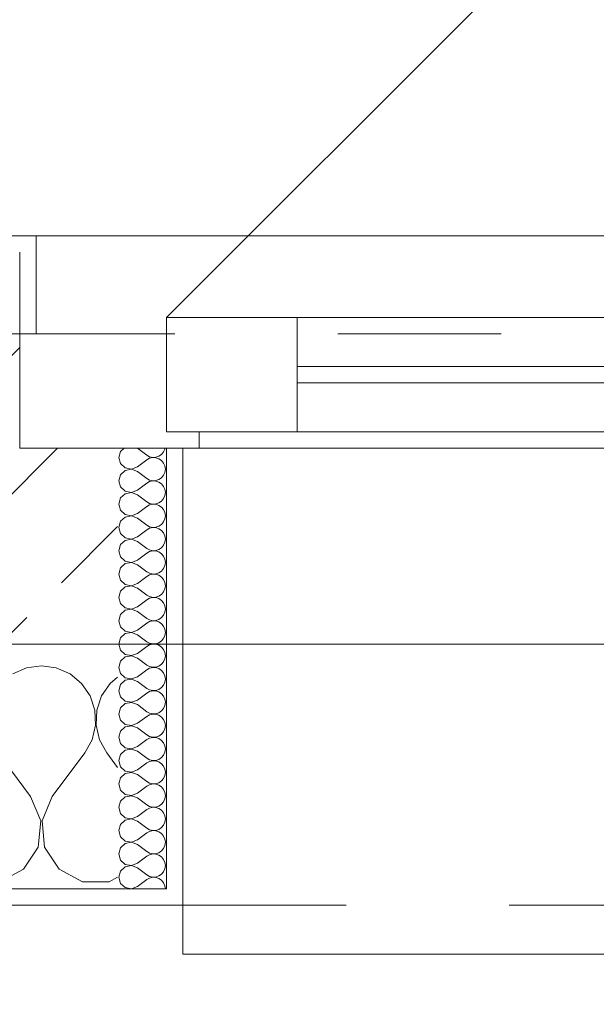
# Model space of a CAD drawing. Header units: metres. Extents: x -4 to 99, y -11 to 17.
# Tile 10 of 256: x 1.12 to 1.473, y -0.216 to 0.387. Entities that reach past the tile are written whole.
import ezdxf

# ---------------------------------------------------------------- set-up
doc = ezdxf.new("R2010")
doc.units = ezdxf.units.M
doc.header["$MEASUREMENT"] = 0
doc.linetypes.add('Strichlinie eng', pattern=[0.115, 0.075, -0.04])
doc.linetypes.add('Untersicht', pattern=[0.1, 0.075, -0.025])
for name, color, linetype in [('152 - Bemaßung_ Beschriftung.Ausbau', 7, 'Continuous'), ('603 - Struktur.Bodenplatte_ Decke Roh', 7, 'Continuous'), ('604 - Struktur.Wand Aussen', 7, 'Continuous'), ('650 - Abdeckung.Fußboden Aufbau', 7, 'Continuous'), ('Neubau_653 - Abdeckung.TB Verkofferung', 7, 'Continuous')]:
    doc.layers.add(name, color=color, linetype=linetype)
doc.styles.add('ERSTELLTER_STIL_2', font='txt')
doc.dimstyles.new('ERSTELLTER_STIL__1', dxfattribs={"dimtxt": 0.1, "dimasz": 0.0532, "dimexe": 0.18, "dimexo": 0.0625, "dimgap": 0, "dimtad": 1, "dimzin": 0, "dimdsep": 46, "dimtxsty": 'ERSTELLTER_STIL_2', "dimblk": 'ARROWHEAD_2', "dimblk1": 'ARROWHEAD_2', "dimblk2": 'ARROWHEAD_2', "dimcen": 0.09, "dimse1": 1, "dimse2": 1, "dimclrd": 7, "dimclre": 7, "dimclrt": 7, "dimazin": 0, "dimtfac": 1, "dimtdec": 4, "dimtmove": 0, "dimatfit": 3, "dimfxl": 1, "dimtolj": 1, "dimtzin": 0, "dimarcsym": 0})
doc.dimstyles.new('ERSTELLTER_STIL__2', dxfattribs={"dimtxt": 0.1, "dimasz": 0.0532, "dimexe": 0.18, "dimexo": 0.0625, "dimgap": 0, "dimtad": 1, "dimtih": 1, "dimtoh": 1, "dimzin": 0, "dimdsep": 46, "dimtxsty": 'ERSTELLTER_STIL_2', "dimblk": 'ARROWHEAD_2', "dimblk1": 'ARROWHEAD_2', "dimblk2": 'ARROWHEAD_2', "dimcen": 0.09, "dimse1": 1, "dimse2": 1, "dimclrd": 7, "dimclre": 7, "dimclrt": 7, "dimazin": 0, "dimtfac": 1, "dimtdec": 4, "dimtmove": 0, "dimatfit": 3, "dimfxl": 1, "dimtolj": 1, "dimtzin": 0, "dimarcsym": 0})
doc.dimstyles.new('ERSTELLTER_STIL__4', dxfattribs={"dimtxt": 0.1, "dimasz": 0.0532, "dimexe": 0.18, "dimexo": 0.0625, "dimgap": 0, "dimtad": 1, "dimzin": 0, "dimdsep": 46, "dimtxsty": 'ERSTELLTER_STIL_2', "dimblk": 'ARROWHEAD_2', "dimblk1": 'ARROWHEAD_2', "dimblk2": 'ARROWHEAD_2', "dimcen": 0.09, "dimse1": 1, "dimse2": 1, "dimclrd": 7, "dimclre": 7, "dimclrt": 7, "dimazin": 0, "dimtfac": 1, "dimtdec": 4, "dimtmove": 2, "dimatfit": 3, "dimfxl": 1, "dimtolj": 1, "dimtzin": 0, "dimarcsym": 0})
pattern_1 = [(0, (0, 0), (0, 0.0866025), [0, -0.05]), (0, (0.025, 0.0433), (0, 0.0866025), [0, -0.05])]

# ---------------------------------------------------------------- blocks, each defined once
blk = doc.blocks.new('*X84')
at = {"layer": '604 - Struktur.Wand Aussen', "color": 7, "linetype": 'Continuous', "lineweight": 5}
for p, q in [((1.12422, -0.0096), (1.11581, -0.01331)), ((1.13333, -0.00833), (1.12422, -0.0096)), ((1.14244, -0.0096), (1.13333, -0.00833)), ((1.15086, -0.01331), (1.14244, -0.0096)), ((1.15794, -0.01918), (1.15086, -0.01331)), ((1.18, -0.01536), (1.17539, -0.01918)), ((1.16315, -0.02676), (1.15794, -0.01918)), ((1.17539, -0.01918), (1.17019, -0.02676)), ((1.16609, -0.03547), (1.16315, -0.02676)), ((1.17019, -0.02676), (1.16725, -0.03547)), ((1.16653, -0.04466), (1.16609, -0.03547)), ((1.16725, -0.03547), (1.1668, -0.04466)), ((1.16445, -0.05362), (1.16653, -0.04466)), ((1.1668, -0.04466), (1.16888, -0.05362)), ((1.16, -0.06167), (1.16445, -0.05362)), ((1.16888, -0.05362), (1.17333, -0.06167)), ((1.12667, -0.08833), (1.10667, -0.06167)), ((1.14, -0.08833), (1.16, -0.06167)), ((1.18, -0.07056), (1.17333, -0.06167)), ((1.13295, -0.1033), (1.12667, -0.08833)), ((1.14, -0.08833), (1.13371, -0.1033)), ((1.13142, -0.11947), (1.13295, -0.1033)), ((1.13371, -0.1033), (1.13525, -0.11947)), ((1.12243, -0.13299), (1.13142, -0.11947)), ((1.13525, -0.11947), (1.14424, -0.13299)), ((1.10812, -0.14066), (1.12243, -0.13299)), ((1.14424, -0.13299), (1.15855, -0.14066)), ((1.17479, -0.14066), (1.18, -0.13787)), ((1.15855, -0.14066), (1.17479, -0.14066))]:
    blk.add_line(p, q, dxfattribs=at)
blk = doc.blocks.new('*X126')
at = {"layer": '604 - Struktur.Wand Aussen', "color": 7, "linetype": 'Continuous', "lineweight": 5}
for p, q in [((1.18178, 0.12304), (1.18071, 0.11929)), ((1.18392, 0.125), (1.18178, 0.12304)), ((1.19214, 0.125), (1.19786, 0.12071)), ((1.19786, 0.12071), (1.19958, 0.11976)), ((1.20534, 0.12004), (1.20696, 0.12116)), ((1.20696, 0.12116), (1.20822, 0.12267)), ((1.20822, 0.12267), (1.20901, 0.12448)), ((1.20901, 0.12448), (1.20909, 0.125)), ((1.18071, 0.11929), (1.18178, 0.11553)), ((1.18178, 0.11553), (1.18466, 0.1129)), ((1.19214, 0.11357), (1.19786, 0.11786)), ((1.19958, 0.11881), (1.19786, 0.11786)), ((1.19958, 0.11976), (1.2015, 0.11931)), ((1.2015, 0.11926), (1.19958, 0.11881)), ((1.2015, 0.11931), (1.20347, 0.11941)), ((1.20347, 0.11916), (1.2015, 0.11926)), ((1.20347, 0.11941), (1.20534, 0.12004)), ((1.20534, 0.11853), (1.20347, 0.11916)), ((1.20696, 0.11742), (1.20534, 0.11853)), ((1.20822, 0.1159), (1.20696, 0.11742)), ((1.20901, 0.11409), (1.20822, 0.1159)), ((1.18178, 0.10876), (1.18071, 0.105)), ((1.18466, 0.11139), (1.18178, 0.10876)), ((1.18466, 0.1129), (1.1885, 0.11217)), ((1.1885, 0.11211), (1.18466, 0.11139)), ((1.1885, 0.11217), (1.19214, 0.11357)), ((1.19214, 0.11071), (1.1885, 0.11211)), ((1.19214, 0.11071), (1.19786, 0.10643)), ((1.20822, 0.10839), (1.20901, 0.11019)), ((1.20929, 0.11214), (1.20901, 0.11409)), ((1.20901, 0.11019), (1.20929, 0.11214)), ((1.18071, 0.105), (1.18178, 0.10124)), ((1.19214, 0.09929), (1.19786, 0.10357)), ((1.19786, 0.10643), (1.19958, 0.10547)), ((1.19958, 0.10453), (1.19786, 0.10357)), ((1.19958, 0.10547), (1.2015, 0.10503)), ((1.2015, 0.10497), (1.19958, 0.10453)), ((1.2015, 0.10503), (1.20347, 0.10512)), ((1.20347, 0.10488), (1.2015, 0.10497)), ((1.20347, 0.10512), (1.20534, 0.10575)), ((1.20534, 0.10425), (1.20347, 0.10488)), ((1.20534, 0.10575), (1.20696, 0.10687)), ((1.20696, 0.10313), (1.20534, 0.10425)), ((1.20696, 0.10687), (1.20822, 0.10839)), ((1.20822, 0.10161), (1.20696, 0.10313)), ((1.18178, 0.10124), (1.18466, 0.09861)), ((1.18466, 0.0971), (1.18178, 0.09447)), ((1.18466, 0.09861), (1.1885, 0.09789)), ((1.1885, 0.09783), (1.18466, 0.0971)), ((1.1885, 0.09789), (1.19214, 0.09929)), ((1.19214, 0.09643), (1.1885, 0.09783)), ((1.20901, 0.09981), (1.20822, 0.10161)), ((1.20929, 0.09786), (1.20901, 0.09981)), ((1.20901, 0.09591), (1.20929, 0.09786)), ((1.18178, 0.09447), (1.18071, 0.09071)), ((1.18071, 0.09071), (1.18178, 0.08696)), ((1.19214, 0.09643), (1.19786, 0.09214)), ((1.19786, 0.09214), (1.19958, 0.09119)), ((1.19958, 0.09119), (1.2015, 0.09074)), ((1.2015, 0.09069), (1.19958, 0.09024)), ((1.2015, 0.09074), (1.20347, 0.09084)), ((1.20347, 0.09059), (1.2015, 0.09069)), ((1.20347, 0.09084), (1.20534, 0.09147)), ((1.20534, 0.08996), (1.20347, 0.09059)), ((1.20534, 0.09147), (1.20696, 0.09258)), ((1.20696, 0.09258), (1.20822, 0.0941)), ((1.20822, 0.0941), (1.20901, 0.09591)), ((1.18178, 0.08696), (1.18466, 0.08433)), ((1.1885, 0.0836), (1.19214, 0.085)), ((1.19214, 0.085), (1.19786, 0.08929)), ((1.19958, 0.09024), (1.19786, 0.08929)), ((1.20696, 0.08884), (1.20534, 0.08996)), ((1.20822, 0.08733), (1.20696, 0.08884)), ((1.20901, 0.08552), (1.20822, 0.08733)), ((1.20929, 0.08357), (1.20901, 0.08552)), ((1.18178, 0.08018), (1.18071, 0.07643)), ((1.18466, 0.08282), (1.18178, 0.08018)), ((1.18466, 0.08433), (1.1885, 0.0836)), ((1.1885, 0.08354), (1.18466, 0.08282)), ((1.19214, 0.08214), (1.1885, 0.08354)), ((1.19214, 0.08214), (1.19786, 0.07786)), ((1.20696, 0.0783), (1.20822, 0.07982)), ((1.20822, 0.07982), (1.20901, 0.08162)), ((1.20901, 0.08162), (1.20929, 0.08357)), ((1.18071, 0.07643), (1.18178, 0.07267)), ((1.18178, 0.07267), (1.18466, 0.07004)), ((1.19214, 0.07071), (1.19786, 0.075)), ((1.19786, 0.07786), (1.19958, 0.0769)), ((1.19958, 0.07595), (1.19786, 0.075)), ((1.19958, 0.0769), (1.2015, 0.07646)), ((1.2015, 0.0764), (1.19958, 0.07595)), ((1.2015, 0.07646), (1.20347, 0.07655)), ((1.20347, 0.0763), (1.2015, 0.0764)), ((1.20347, 0.07655), (1.20534, 0.07718)), ((1.20534, 0.07567), (1.20347, 0.0763)), ((1.20534, 0.07718), (1.20696, 0.0783)), ((1.20696, 0.07456), (1.20534, 0.07567)), ((1.20822, 0.07304), (1.20696, 0.07456)), ((1.20901, 0.07124), (1.20822, 0.07304)), ((1.18466, 0.06853), (1.18178, 0.0659)), ((1.18466, 0.07004), (1.1885, 0.06931)), ((1.1885, 0.06926), (1.18466, 0.06853)), ((1.1885, 0.06931), (1.19214, 0.07071)), ((1.19214, 0.06786), (1.1885, 0.06926)), ((1.19214, 0.06786), (1.19786, 0.06357)), ((1.20822, 0.06553), (1.20901, 0.06733)), ((1.20929, 0.06929), (1.20901, 0.07124)), ((1.20901, 0.06733), (1.20929, 0.06929)), ((1.18178, 0.0659), (1.18071, 0.06214)), ((1.18071, 0.06214), (1.18178, 0.05839)), ((1.19214, 0.05643), (1.19786, 0.06071)), ((1.19786, 0.06357), (1.19958, 0.06262)), ((1.19958, 0.06167), (1.19786, 0.06071)), ((1.19958, 0.06262), (1.2015, 0.06217)), ((1.2015, 0.06211), (1.19958, 0.06167)), ((1.2015, 0.06217), (1.20347, 0.06227)), ((1.20347, 0.06202), (1.2015, 0.06211)), ((1.20347, 0.06227), (1.20534, 0.0629)), ((1.20534, 0.06139), (1.20347, 0.06202)), ((1.20534, 0.0629), (1.20696, 0.06401)), ((1.20696, 0.06027), (1.20534, 0.06139)), ((1.20696, 0.06401), (1.20822, 0.06553)), ((1.18178, 0.05839), (1.18466, 0.05575)), ((1.18466, 0.05575), (1.1885, 0.05503)), ((1.1885, 0.05497), (1.18466, 0.05425)), ((1.1885, 0.05503), (1.19214, 0.05643)), ((1.19214, 0.05357), (1.1885, 0.05497)), ((1.20822, 0.05876), (1.20696, 0.06027)), ((1.20901, 0.05695), (1.20822, 0.05876)), ((1.20929, 0.055), (1.20901, 0.05695)), ((1.20901, 0.05305), (1.20929, 0.055)), ((1.18178, 0.05161), (1.18071, 0.04786)), ((1.18466, 0.05425), (1.18178, 0.05161)), ((1.19214, 0.05357), (1.19786, 0.04929)), ((1.19786, 0.04929), (1.19958, 0.04833)), ((1.19958, 0.04833), (1.2015, 0.04789)), ((1.20347, 0.04798), (1.20534, 0.04861)), ((1.20534, 0.04861), (1.20696, 0.04973)), ((1.20696, 0.04973), (1.20822, 0.05124)), ((1.20822, 0.05124), (1.20901, 0.05305)), ((1.18071, 0.04786), (1.18178, 0.0441)), ((1.18178, 0.0441), (1.18466, 0.04147)), ((1.19214, 0.04214), (1.19786, 0.04643)), ((1.19958, 0.04738), (1.19786, 0.04643)), ((1.2015, 0.04783), (1.19958, 0.04738)), ((1.2015, 0.04789), (1.20347, 0.04798)), ((1.20347, 0.04773), (1.2015, 0.04783)), ((1.20534, 0.0471), (1.20347, 0.04773)), ((1.20696, 0.04599), (1.20534, 0.0471)), ((1.20822, 0.04447), (1.20696, 0.04599)), ((1.20901, 0.04267), (1.20822, 0.04447)), ((1.20929, 0.04071), (1.20901, 0.04267)), ((1.18178, 0.03733), (1.18071, 0.03357)), ((1.18466, 0.03996), (1.18178, 0.03733)), ((1.18466, 0.04147), (1.1885, 0.04074)), ((1.1885, 0.04069), (1.18466, 0.03996)), ((1.1885, 0.04074), (1.19214, 0.04214)), ((1.19214, 0.03929), (1.1885, 0.04069)), ((1.19214, 0.03929), (1.19786, 0.035)), ((1.20696, 0.03544), (1.20822, 0.03696)), ((1.20822, 0.03696), (1.20901, 0.03876)), ((1.20901, 0.03876), (1.20929, 0.04071)), ((1.18071, 0.03357), (1.18178, 0.02982)), ((1.19214, 0.02786), (1.19786, 0.03214)), ((1.19786, 0.035), (1.19958, 0.03405)), ((1.19958, 0.0331), (1.19786, 0.03214)), ((1.19958, 0.03405), (1.2015, 0.0336)), ((1.2015, 0.03354), (1.19958, 0.0331)), ((1.2015, 0.0336), (1.20347, 0.0337)), ((1.20347, 0.03345), (1.2015, 0.03354)), ((1.20347, 0.0337), (1.20534, 0.03433)), ((1.20534, 0.03282), (1.20347, 0.03345)), ((1.20534, 0.03433), (1.20696, 0.03544)), ((1.20696, 0.0317), (1.20534, 0.03282)), ((1.20822, 0.03018), (1.20696, 0.0317)), ((1.20901, 0.02838), (1.20822, 0.03018)), ((1.18178, 0.02982), (1.18466, 0.02718)), ((1.18466, 0.02567), (1.18178, 0.02304)), ((1.18466, 0.02718), (1.1885, 0.02646)), ((1.1885, 0.0264), (1.18466, 0.02567)), ((1.1885, 0.02646), (1.19214, 0.02786)), ((1.19214, 0.025), (1.1885, 0.0264)), ((1.19214, 0.025), (1.19786, 0.02071)), ((1.20822, 0.02267), (1.20901, 0.02448)), ((1.20929, 0.02643), (1.20901, 0.02838)), ((1.20901, 0.02448), (1.20929, 0.02643)), ((1.18178, 0.02304), (1.18071, 0.01929)), ((1.18071, 0.01929), (1.18178, 0.01553)), ((1.19786, 0.02071), (1.19958, 0.01976)), ((1.19958, 0.01881), (1.19786, 0.01786)), ((1.19958, 0.01976), (1.2015, 0.01931)), ((1.2015, 0.01926), (1.19958, 0.01881)), ((1.2015, 0.01931), (1.20347, 0.01941)), ((1.20347, 0.01916), (1.2015, 0.01926)), ((1.20347, 0.01941), (1.20534, 0.02004)), ((1.20534, 0.01853), (1.20347, 0.01916)), ((1.20534, 0.02004), (1.20696, 0.02116)), ((1.20696, 0.01742), (1.20534, 0.01853)), ((1.20696, 0.02116), (1.20822, 0.02267)), ((1.18178, 0.01553), (1.18466, 0.0129)), ((1.18466, 0.0129), (1.1885, 0.01217)), ((1.1885, 0.01211), (1.18466, 0.01139)), ((1.1885, 0.01217), (1.19214, 0.01357)), ((1.19214, 0.01071), (1.1885, 0.01211)), ((1.19214, 0.01357), (1.19786, 0.01786)), ((1.20822, 0.0159), (1.20696, 0.01742)), ((1.20901, 0.01409), (1.20822, 0.0159)), ((1.20929, 0.01214), (1.20901, 0.01409)), ((1.20901, 0.01019), (1.20929, 0.01214)), ((1.18178, 0.00876), (1.18071, 0.005)), ((1.18466, 0.01139), (1.18178, 0.00876)), ((1.19214, 0.01071), (1.19786, 0.00643)), ((1.19786, 0.00643), (1.19958, 0.00547)), ((1.20534, 0.00575), (1.20696, 0.00687)), ((1.20696, 0.00687), (1.20822, 0.00839)), ((1.20822, 0.00839), (1.20901, 0.01019)), ((1.18071, 0.005), (1.18178, 0.00124)), ((1.18178, 0.00124), (1.18466, -0.00139)), ((1.19214, -0.00071), (1.19786, 0.00357)), ((1.19958, 0.00453), (1.19786, 0.00357)), ((1.19958, 0.00547), (1.2015, 0.00503)), ((1.2015, 0.00497), (1.19958, 0.00453)), ((1.2015, 0.00503), (1.20347, 0.00512)), ((1.20347, 0.00488), (1.2015, 0.00497)), ((1.20347, 0.00512), (1.20534, 0.00575)), ((1.20534, 0.00425), (1.20347, 0.00488)), ((1.20696, 0.00313), (1.20534, 0.00425)), ((1.20822, 0.00161), (1.20696, 0.00313)), ((1.20901, -0.00019), (1.20822, 0.00161)), ((1.18178, -0.00553), (1.18071, -0.00929)), ((1.18466, -0.0029), (1.18178, -0.00553)), ((1.18466, -0.00139), (1.1885, -0.00211)), ((1.1885, -0.00217), (1.18466, -0.0029)), ((1.1885, -0.00211), (1.19214, -0.00071)), ((1.19214, -0.00357), (1.1885, -0.00217)), ((1.19214, -0.00357), (1.19786, -0.00786)), ((1.20696, -0.00742), (1.20822, -0.0059)), ((1.20822, -0.0059), (1.20901, -0.00409)), ((1.20929, -0.00214), (1.20901, -0.00019)), ((1.20901, -0.00409), (1.20929, -0.00214)), ((1.18071, -0.00929), (1.18178, -0.01304)), ((1.19214, -0.015), (1.19786, -0.01071)), ((1.19786, -0.00786), (1.19958, -0.00881)), ((1.19958, -0.00976), (1.19786, -0.01071)), ((1.19958, -0.00881), (1.2015, -0.00926)), ((1.2015, -0.00931), (1.19958, -0.00976)), ((1.2015, -0.00926), (1.20347, -0.00916)), ((1.20347, -0.00941), (1.2015, -0.00931)), ((1.20347, -0.00916), (1.20534, -0.00853)), ((1.20534, -0.01004), (1.20347, -0.00941)), ((1.20534, -0.00853), (1.20696, -0.00742)), ((1.20696, -0.01116), (1.20534, -0.01004)), ((1.20822, -0.01267), (1.20696, -0.01116)), ((1.18178, -0.01304), (1.18466, -0.01567)), ((1.18466, -0.01718), (1.18178, -0.01982)), ((1.18466, -0.01567), (1.1885, -0.0164)), ((1.1885, -0.01646), (1.18466, -0.01718)), ((1.1885, -0.0164), (1.19214, -0.015)), ((1.19214, -0.01786), (1.1885, -0.01646)), ((1.19214, -0.01786), (1.19786, -0.02214)), ((1.20901, -0.01448), (1.20822, -0.01267)), ((1.20929, -0.01643), (1.20901, -0.01448)), ((1.20901, -0.01838), (1.20929, -0.01643)), ((1.18178, -0.01982), (1.18071, -0.02357)), ((1.18071, -0.02357), (1.18178, -0.02733)), ((1.19786, -0.02214), (1.19958, -0.0231)), ((1.19958, -0.02405), (1.19786, -0.025)), ((1.19958, -0.0231), (1.2015, -0.02354)), ((1.2015, -0.0236), (1.19958, -0.02405)), ((1.2015, -0.02354), (1.20347, -0.02345)), ((1.20347, -0.0237), (1.2015, -0.0236)), ((1.20347, -0.02345), (1.20534, -0.02282)), ((1.20534, -0.02433), (1.20347, -0.0237)), ((1.20534, -0.02282), (1.20696, -0.0217)), ((1.20696, -0.0217), (1.20822, -0.02018)), ((1.20822, -0.02018), (1.20901, -0.01838)), ((1.18178, -0.02733), (1.18466, -0.02996)), ((1.18466, -0.02996), (1.1885, -0.03069)), ((1.1885, -0.03069), (1.19214, -0.02929)), ((1.19214, -0.02929), (1.19786, -0.025)), ((1.20696, -0.02544), (1.20534, -0.02433)), ((1.20822, -0.02696), (1.20696, -0.02544)), ((1.20901, -0.02876), (1.20822, -0.02696)), ((1.20929, -0.03071), (1.20901, -0.02876)), ((1.18178, -0.0341), (1.18071, -0.03786)), ((1.18466, -0.03147), (1.18178, -0.0341)), ((1.1885, -0.03074), (1.18466, -0.03147)), ((1.19214, -0.03214), (1.1885, -0.03074)), ((1.19214, -0.03214), (1.19786, -0.03643)), ((1.20534, -0.0371), (1.20696, -0.03599)), ((1.20696, -0.03599), (1.20822, -0.03447)), ((1.20822, -0.03447), (1.20901, -0.03267)), ((1.20901, -0.03267), (1.20929, -0.03071)), ((1.18071, -0.03786), (1.18178, -0.04161)), ((1.18178, -0.04161), (1.18466, -0.04425)), ((1.19214, -0.04357), (1.19786, -0.03929)), ((1.19786, -0.03643), (1.19958, -0.03738)), ((1.19958, -0.03833), (1.19786, -0.03929)), ((1.19958, -0.03738), (1.2015, -0.03783)), ((1.2015, -0.03789), (1.19958, -0.03833)), ((1.2015, -0.03783), (1.20347, -0.03773)), ((1.20347, -0.03798), (1.2015, -0.03789)), ((1.20347, -0.03773), (1.20534, -0.0371)), ((1.20534, -0.03861), (1.20347, -0.03798)), ((1.20696, -0.03973), (1.20534, -0.03861)), ((1.20822, -0.04124), (1.20696, -0.03973)), ((1.20901, -0.04305), (1.20822, -0.04124)), ((1.18466, -0.04575), (1.18178, -0.04839)), ((1.18466, -0.04425), (1.1885, -0.04497)), ((1.1885, -0.04503), (1.18466, -0.04575)), ((1.1885, -0.04497), (1.19214, -0.04357)), ((1.19214, -0.04643), (1.1885, -0.04503)), ((1.19214, -0.04643), (1.19786, -0.05071)), ((1.20822, -0.04876), (1.20901, -0.04695)), ((1.20929, -0.045), (1.20901, -0.04305)), ((1.20901, -0.04695), (1.20929, -0.045)), ((1.18178, -0.04839), (1.18071, -0.05214)), ((1.18071, -0.05214), (1.18178, -0.0559)), ((1.19214, -0.05786), (1.19786, -0.05357)), ((1.19786, -0.05071), (1.19958, -0.05167)), ((1.19958, -0.05262), (1.19786, -0.05357)), ((1.19958, -0.05167), (1.2015, -0.05211)), ((1.2015, -0.05217), (1.19958, -0.05262)), ((1.2015, -0.05211), (1.20347, -0.05202)), ((1.20347, -0.05227), (1.2015, -0.05217)), ((1.20347, -0.05202), (1.20534, -0.05139)), ((1.20534, -0.0529), (1.20347, -0.05227)), ((1.20534, -0.05139), (1.20696, -0.05027)), ((1.20696, -0.05401), (1.20534, -0.0529)), ((1.20696, -0.05027), (1.20822, -0.04876)), ((1.20822, -0.05553), (1.20696, -0.05401)), ((1.18178, -0.0559), (1.18466, -0.05853)), ((1.18466, -0.06004), (1.18178, -0.06267)), ((1.18466, -0.05853), (1.1885, -0.05926)), ((1.1885, -0.05931), (1.18466, -0.06004)), ((1.1885, -0.05926), (1.19214, -0.05786)), ((1.19214, -0.06071), (1.1885, -0.05931)), ((1.20901, -0.05733), (1.20822, -0.05553)), ((1.20929, -0.05929), (1.20901, -0.05733)), ((1.20901, -0.06124), (1.20929, -0.05929)), ((1.18178, -0.06267), (1.18071, -0.06643)), ((1.19214, -0.06071), (1.19786, -0.065)), ((1.19786, -0.065), (1.19958, -0.06595)), ((1.19958, -0.06595), (1.2015, -0.0664)), ((1.2015, -0.0664), (1.20347, -0.0663)), ((1.20347, -0.0663), (1.20534, -0.06567)), ((1.20534, -0.06567), (1.20696, -0.06456)), ((1.20696, -0.06456), (1.20822, -0.06304)), ((1.20822, -0.06304), (1.20901, -0.06124)), ((1.18071, -0.06643), (1.18178, -0.07018)), ((1.18178, -0.07018), (1.18466, -0.07282)), ((1.1885, -0.07354), (1.19214, -0.07214)), ((1.19214, -0.07214), (1.19786, -0.06786)), ((1.19958, -0.0669), (1.19786, -0.06786)), ((1.2015, -0.06646), (1.19958, -0.0669)), ((1.20347, -0.06655), (1.2015, -0.06646)), ((1.20534, -0.06718), (1.20347, -0.06655)), ((1.20696, -0.0683), (1.20534, -0.06718)), ((1.20822, -0.06982), (1.20696, -0.0683)), ((1.20901, -0.07162), (1.20822, -0.06982)), ((1.20929, -0.07357), (1.20901, -0.07162)), ((1.18178, -0.07696), (1.18071, -0.08071)), ((1.18466, -0.07433), (1.18178, -0.07696)), ((1.18466, -0.07282), (1.1885, -0.07354)), ((1.1885, -0.0736), (1.18466, -0.07433)), ((1.19214, -0.075), (1.1885, -0.0736)), ((1.19214, -0.075), (1.19786, -0.07929)), ((1.20696, -0.07884), (1.20822, -0.07733)), ((1.20822, -0.07733), (1.20901, -0.07552)), ((1.20901, -0.07552), (1.20929, -0.07357)), ((1.18071, -0.08071), (1.18178, -0.08447)), ((1.19214, -0.08643), (1.19786, -0.08214)), ((1.19786, -0.07929), (1.19958, -0.08024)), ((1.19958, -0.08119), (1.19786, -0.08214)), ((1.19958, -0.08024), (1.2015, -0.08069)), ((1.2015, -0.08074), (1.19958, -0.08119)), ((1.2015, -0.08069), (1.20347, -0.08059)), ((1.20347, -0.08084), (1.2015, -0.08074)), ((1.20347, -0.08059), (1.20534, -0.07996)), ((1.20534, -0.08147), (1.20347, -0.08084)), ((1.20534, -0.07996), (1.20696, -0.07884)), ((1.20696, -0.08258), (1.20534, -0.08147)), ((1.20822, -0.0841), (1.20696, -0.08258)), ((1.20901, -0.08591), (1.20822, -0.0841)), ((1.18178, -0.08447), (1.18466, -0.0871)), ((1.18466, -0.08861), (1.18178, -0.09124)), ((1.18466, -0.0871), (1.1885, -0.08783)), ((1.1885, -0.08789), (1.18466, -0.08861)), ((1.1885, -0.08783), (1.19214, -0.08643)), ((1.19214, -0.08929), (1.1885, -0.08789)), ((1.19214, -0.08929), (1.19786, -0.09357)), ((1.20822, -0.09161), (1.20901, -0.08981)), ((1.20929, -0.08786), (1.20901, -0.08591)), ((1.20901, -0.08981), (1.20929, -0.08786)), ((1.18178, -0.09124), (1.18071, -0.095)), ((1.18071, -0.095), (1.18178, -0.09876)), ((1.19214, -0.10071), (1.19786, -0.09643)), ((1.19786, -0.09357), (1.19958, -0.09453)), ((1.19958, -0.09547), (1.19786, -0.09643)), ((1.19958, -0.09453), (1.2015, -0.09497)), ((1.2015, -0.09503), (1.19958, -0.09547)), ((1.2015, -0.09497), (1.20347, -0.09488)), ((1.20347, -0.09512), (1.2015, -0.09503)), ((1.20347, -0.09488), (1.20534, -0.09425)), ((1.20534, -0.09575), (1.20347, -0.09512)), ((1.20534, -0.09425), (1.20696, -0.09313)), ((1.20696, -0.09687), (1.20534, -0.09575)), ((1.20696, -0.09313), (1.20822, -0.09161)), ((1.18178, -0.09876), (1.18466, -0.10139)), ((1.18466, -0.10139), (1.1885, -0.10211)), ((1.1885, -0.10217), (1.18466, -0.1029)), ((1.1885, -0.10211), (1.19214, -0.10071)), ((1.19214, -0.10357), (1.1885, -0.10217)), ((1.20822, -0.09839), (1.20696, -0.09687)), ((1.20901, -0.10019), (1.20822, -0.09839)), ((1.20929, -0.10214), (1.20901, -0.10019)), ((1.20901, -0.10409), (1.20929, -0.10214)), ((1.18178, -0.10553), (1.18071, -0.10929)), ((1.18466, -0.1029), (1.18178, -0.10553)), ((1.19214, -0.10357), (1.19786, -0.10786)), ((1.19786, -0.10786), (1.19958, -0.10881)), ((1.20347, -0.10916), (1.20534, -0.10853)), ((1.20534, -0.10853), (1.20696, -0.10742)), ((1.20696, -0.10742), (1.20822, -0.1059)), ((1.20822, -0.1059), (1.20901, -0.10409)), ((1.18071, -0.10929), (1.18178, -0.11304)), ((1.18178, -0.11304), (1.18466, -0.11567)), ((1.19214, -0.115), (1.19786, -0.11071)), ((1.19958, -0.10976), (1.19786, -0.11071)), ((1.19958, -0.10881), (1.2015, -0.10926)), ((1.2015, -0.10931), (1.19958, -0.10976)), ((1.2015, -0.10926), (1.20347, -0.10916)), ((1.20347, -0.10941), (1.2015, -0.10931)), ((1.20534, -0.11004), (1.20347, -0.10941)), ((1.20696, -0.11116), (1.20534, -0.11004)), ((1.20822, -0.11267), (1.20696, -0.11116)), ((1.20901, -0.11448), (1.20822, -0.11267)), ((1.20929, -0.11643), (1.20901, -0.11448)), ((1.18178, -0.11982), (1.18071, -0.12357)), ((1.18466, -0.11718), (1.18178, -0.11982)), ((1.18466, -0.11567), (1.1885, -0.1164)), ((1.1885, -0.11646), (1.18466, -0.11718)), ((1.1885, -0.1164), (1.19214, -0.115)), ((1.19214, -0.11786), (1.1885, -0.11646)), ((1.19214, -0.11786), (1.19786, -0.12214)), ((1.20696, -0.1217), (1.20822, -0.12018)), ((1.20822, -0.12018), (1.20901, -0.11838)), ((1.20901, -0.11838), (1.20929, -0.11643)), ((1.18071, -0.12357), (1.18178, -0.12733)), ((1.19214, -0.12929), (1.19786, -0.125)), ((1.19786, -0.12214), (1.19958, -0.1231)), ((1.19958, -0.12405), (1.19786, -0.125)), ((1.19958, -0.1231), (1.2015, -0.12354)), ((1.2015, -0.1236), (1.19958, -0.12405)), ((1.2015, -0.12354), (1.20347, -0.12345)), ((1.20347, -0.1237), (1.2015, -0.1236)), ((1.20347, -0.12345), (1.20534, -0.12282)), ((1.20534, -0.12433), (1.20347, -0.1237)), ((1.20534, -0.12282), (1.20696, -0.1217)), ((1.20696, -0.12544), (1.20534, -0.12433)), ((1.20822, -0.12696), (1.20696, -0.12544)), ((1.18178, -0.12733), (1.18466, -0.12996)), ((1.18466, -0.13147), (1.18178, -0.1341)), ((1.18466, -0.12996), (1.1885, -0.13069)), ((1.1885, -0.13074), (1.18466, -0.13147)), ((1.1885, -0.13069), (1.19214, -0.12929)), ((1.19214, -0.13214), (1.1885, -0.13074)), ((1.19214, -0.13214), (1.19786, -0.13643)), ((1.20901, -0.12876), (1.20822, -0.12696)), ((1.20822, -0.13447), (1.20901, -0.13267)), ((1.20929, -0.13071), (1.20901, -0.12876)), ((1.20901, -0.13267), (1.20929, -0.13071)), ((1.18178, -0.1341), (1.18071, -0.13786)), ((1.18071, -0.13786), (1.18178, -0.14161)), ((1.19786, -0.13643), (1.19958, -0.13738)), ((1.19958, -0.13833), (1.19786, -0.13929)), ((1.19958, -0.13738), (1.2015, -0.13783)), ((1.2015, -0.13789), (1.19958, -0.13833)), ((1.2015, -0.13783), (1.20347, -0.13773)), ((1.20347, -0.13798), (1.2015, -0.13789)), ((1.20347, -0.13773), (1.20534, -0.1371)), ((1.20534, -0.13861), (1.20347, -0.13798)), ((1.20534, -0.1371), (1.20696, -0.13599)), ((1.20696, -0.13973), (1.20534, -0.13861)), ((1.20696, -0.13599), (1.20822, -0.13447)), ((1.18178, -0.14161), (1.18466, -0.14425)), ((1.18466, -0.14425), (1.1885, -0.14497)), ((1.1885, -0.14497), (1.19214, -0.14357)), ((1.19214, -0.14357), (1.19786, -0.13929)), ((1.20822, -0.14124), (1.20696, -0.13973)), ((1.20901, -0.14305), (1.20822, -0.14124)), ((1.20929, -0.145), (1.20901, -0.14305))]:
    blk.add_line(p, q, dxfattribs=at)
blk = doc.blocks.new('*D363')
at = {"layer": '152 - Bemaßung_ Beschriftung.Ausbau', "color": 7, "linetype": 'Continuous', "lineweight": 5}
for p, q in [((-1.675, 0.005), (-1.675, 0.245)), ((-1.71, 0.02521), (-1.64, -0.01521)), ((-1.6225, 0.005), (-1.7275, 0.005)), ((-1.675, -0.145), (-1.675, 0.005)), ((-1.71, -0.12479), (-1.64, -0.16521)), ((-1.6225, -0.145), (-1.7275, -0.145)), ((-1.675, -0.17923), (-1.675, -0.145))]:
    blk.add_line(p, q, dxfattribs=at)
at = {"layer": '152 - Bemaßung_ Beschriftung.Ausbau', "color": 7, "lineweight": 5, "insert": (-1.68664, -0.14589), "char_height": 0.1, "attachment_point": 7, "rotation": 90, "style": 'ERSTELLTER_STIL_2'}
blk.add_mtext('\\A1;{\\pql;\\fArial|b0|i0|c0|p38;15}', dxfattribs=at)
blk = doc.blocks.new('ARROWHEAD_2')
at = {"color": 0, "linetype": 'Continuous', "lineweight": 0}
for p, q in [((-0.378, -0.655), (0.378, 0.655)), ((0, 0), (-1, 0))]:
    blk.add_line(p, q, dxfattribs=at)
blk = doc.blocks.new('*D364')
at = {"layer": '152 - Bemaßung_ Beschriftung.Ausbau', "color": 7, "linetype": 'Continuous', "lineweight": 5}
blk.add_line((-1.71, 0.02521), (-1.64, -0.01521), dxfattribs=at)
blk = doc.blocks.new('*D369')
at = {"layer": '152 - Bemaßung_ Beschriftung.Ausbau', "color": 7, "linetype": 'Continuous', "lineweight": 5}
for p, q in [((-2.175, 0.005), (-2.175, 0.245)), ((-2.21, 0.02521), (-2.14, -0.01521)), ((-2.1225, 0.005), (-2.2275, 0.005)), ((-2.175, -0.145), (-2.175, 0.005)), ((-2.21, -0.12479), (-2.14, -0.16521)), ((-2.1225, -0.145), (-2.2275, -0.145)), ((-2.175, -0.17923), (-2.175, -0.145))]:
    blk.add_line(p, q, dxfattribs=at)
at = {"layer": '152 - Bemaßung_ Beschriftung.Ausbau', "color": 7, "lineweight": 5, "insert": (-2.1845, -0.14511), "char_height": 0.1, "attachment_point": 7, "rotation": 90, "style": 'ERSTELLTER_STIL_2'}
blk.add_mtext('\\A1;{\\pql;\\fArial|b0|i0|c0|p38;15}', dxfattribs=at)
blk = doc.blocks.new('*D370')
at = {"layer": '152 - Bemaßung_ Beschriftung.Ausbau', "color": 7, "linetype": 'Continuous', "lineweight": 5}
for p, q in [((-2.21, 0.27019), (-2.14, 0.22978)), ((-2.14, 0.22479), (-2.21, 0.26521)), ((-2.1225, 0.245), (-2.2275, 0.245)), ((-2.175, 0.005), (-2.175, 0.245)), ((-2.21, 0.02521), (-2.14, -0.01521))]:
    blk.add_line(p, q, dxfattribs=at)
at = {"layer": '152 - Bemaßung_ Beschriftung.Ausbau', "color": 7, "lineweight": 5, "insert": (-2.195, 0.04911), "char_height": 0.1, "attachment_point": 7, "rotation": 90, "style": 'ERSTELLTER_STIL_2'}
blk.add_mtext('\\A1;{\\pql;\\fArial|b0|i0|c0|p38;24}', dxfattribs=at)
blk = doc.blocks.new('*D384')
at = {"layer": '152 - Bemaßung_ Beschriftung.Ausbau', "color": 7, "linetype": 'Continuous', "lineweight": 5}
for p, q in [((-0.015, -4.1125), (-0.015, -4.0075)), ((1.12, -4.1125), (1.12, -4.0075)), ((0.00521, -4.025), (-0.03521, -4.095)), ((1.14021, -4.025), (1.09979, -4.095)), ((-0.165, -4.06), (-0.015, -4.06)), ((-0.015, -4.06), (1.12, -4.06)), ((1.12, -4.06), (3.52, -4.06))]:
    blk.add_line(p, q, dxfattribs=at)
at = {"layer": '152 - Bemaßung_ Beschriftung.Ausbau', "color": 7, "lineweight": 5, "insert": (0.39443, -4.05941), "char_height": 0.1, "attachment_point": 7, "style": 'ERSTELLTER_STIL_2'}
blk.add_mtext('\\A1;{\\pql;\\fArial|b0|i0|c0|p38;1,13\\fArial|b0|i0|c0|p38;\\A1{\\H.66x;\\S5^  ;}}', dxfattribs=at)
blk = doc.blocks.new('*D385')
at = {"layer": '152 - Bemaßung_ Beschriftung.Ausbau', "color": 7, "linetype": 'Continuous', "lineweight": 5}
for p, q in [((1.14021, -4.025), (1.09979, -4.095)), ((3.54021, -4.025), (3.49979, -4.095)), ((1.12, -4.06), (3.52, -4.06))]:
    blk.add_line(p, q, dxfattribs=at)
at = {"layer": '152 - Bemaßung_ Beschriftung.Ausbau', "color": 7, "lineweight": 5, "char_height": 0.1, "attachment_point": 7, "style": 'ERSTELLTER_STIL_2'}
for s, insert in [('\\A1;{\\pql;\\fArial|b0|i0|c0|p38;2,40}', (2.18697, -4.04)), ('\\A1;{\\pql;\\fArial|b0|i0|c0|p38;2,01}', (2.18697, -4.18))]:
    blk.add_mtext(s, dxfattribs=dict(at, insert=insert))
blk = doc.blocks.new('*D386')
at = {"layer": '152 - Bemaßung_ Beschriftung.Ausbau', "color": 7, "linetype": 'Continuous', "lineweight": 5}
for p, q in [((3.52, -4.1125), (3.52, -4.0075)), ((4.72, -4.1125), (4.72, -4.0075)), ((3.54021, -4.025), (3.49979, -4.095)), ((4.74021, -4.025), (4.69979, -4.095)), ((1.12, -4.06), (3.52, -4.06)), ((3.52, -4.06), (4.72, -4.06)), ((4.72, -4.06), (7.12, -4.06))]:
    blk.add_line(p, q, dxfattribs=at)
at = {"layer": '152 - Bemaßung_ Beschriftung.Ausbau', "color": 7, "lineweight": 5, "insert": (3.98697, -4.04), "char_height": 0.1, "attachment_point": 7, "style": 'ERSTELLTER_STIL_2'}
blk.add_mtext('\\A1;{\\pql;\\fArial|b0|i0|c0|p38;1,20}', dxfattribs=at)
blk = doc.blocks.new('*D424')
at = {"layer": '152 - Bemaßung_ Beschriftung.Ausbau', "color": 7, "linetype": 'Continuous', "lineweight": 5}
for p, q in [((0.225, -4.6125), (0.225, -4.5075)), ((0.275, -4.6125), (0.275, -4.5075)), ((0.24521, -4.525), (0.20479, -4.595)), ((0.29521, -4.525), (0.25479, -4.595)), ((-0.015, -4.56), (0.225, -4.56)), ((0.225, -4.56), (0.275, -4.56)), ((0.275, -4.56), (7.665, -4.56))]:
    blk.add_line(p, q, dxfattribs=at)
blk = doc.blocks.new('*D425')
at = {"layer": '152 - Bemaßung_ Beschriftung.Ausbau', "color": 7, "linetype": 'Continuous', "lineweight": 5}
for p, q in [((7.665, -4.6125), (7.665, -4.5075)), ((0.29521, -4.525), (0.25479, -4.595)), ((7.68521, -4.525), (7.64479, -4.595)), ((0.275, -4.56), (7.665, -4.56))]:
    blk.add_line(p, q, dxfattribs=at)
at = {"layer": '152 - Bemaßung_ Beschriftung.Ausbau', "color": 7, "lineweight": 5, "char_height": 0.1, "attachment_point": 7, "style": 'ERSTELLTER_STIL_2'}
for s, insert in [('\\A1;{\\pql;\\fArial|b0|i0|c0|p38;14\\fArial|b0|i0|c0|p38;\\A1{\\H.66x;\\S5^  ;}}', (7.44291, -4.54109)), ('\\A1;{\\pql;\\fArial|b0|i0|c0|p38;5}', (0.29523, -4.54)), ('\\A1;{\\pql;\\fArial|b0|i0|c0|p38;7,39}', (3.77399, -4.54))]:
    blk.add_mtext(s, dxfattribs=dict(at, insert=insert))
blk = doc.blocks.new('*D460')
at = {"layer": '152 - Bemaßung_ Beschriftung.Ausbau', "color": 7, "linetype": 'Continuous', "lineweight": 5}
for p, q in [((0.67999, -5.1125), (0.67999, -5.0075)), ((3.97999, -5.1125), (3.97999, -5.0075)), ((0.7002, -5.025), (0.65978, -5.095)), ((4.0002, -5.025), (3.95978, -5.095)), ((0.37999, -5.06), (0.67999, -5.06)), ((0.67999, -5.06), (3.97999, -5.06)), ((3.97999, -5.06), (4.27999, -5.06))]:
    blk.add_line(p, q, dxfattribs=at)
at = {"layer": '152 - Bemaßung_ Beschriftung.Ausbau', "color": 7, "lineweight": 5, "insert": (2.19696, -5.04), "char_height": 0.1, "attachment_point": 7, "style": 'ERSTELLTER_STIL_2'}
blk.add_mtext('\\A1;{\\pql;\\fArial|b0|i0|c0|p38;3,30}', dxfattribs=at)
blk = doc.blocks.new('*D497')
at = {"layer": '152 - Bemaßung_ Beschriftung.Ausbau', "color": 7, "linetype": 'Continuous', "lineweight": 5}
for p, q in [((-0.165, -5.6125), (-0.165, -5.5075)), ((62.42503, -5.6125), (62.42503, -5.5075)), ((-0.14479, -5.525), (-0.18521, -5.595)), ((62.40482, -5.595), (62.44523, -5.525)), ((-0.19923, -5.56), (-0.165, -5.56)), ((-0.165, -5.56), (62.42503, -5.56)), ((62.42503, -5.56), (62.45926, -5.56))]:
    blk.add_line(p, q, dxfattribs=at)
at = {"layer": '152 - Bemaßung_ Beschriftung.Ausbau', "color": 7, "lineweight": 5, "insert": (30.95904, -5.54), "char_height": 0.1, "attachment_point": 7, "style": 'ERSTELLTER_STIL_2'}
blk.add_mtext('\\A1;{\\pql;\\fArial|b0|i0|c0|p38;62,59}', dxfattribs=at)

msp = doc.modelspace()

# ---------------------------------------------------------------- hatches: boundary and pattern name
at = {"layer": '604 - Struktur.Wand Aussen', "linetype": 'Continuous', "lineweight": 0, "true_color": 0x000000}
h = msp.add_hatch(dxfattribs=at)
h.set_pattern_fill('Gips_0001', color=18, style=0, pattern_type=2)
h.set_pattern_definition([(45, (0, 0), (-0.01767767, 0.01767767), [0, -0.025])])
h.paths.add_polyline_path([(1.12, 0.195), (1.13, 0.195), (1.13, 0.255), (1.12, 0.255)])
h = msp.add_hatch(dxfattribs=at)
h.set_pattern_fill('Beton__Stahlbeton_0001', color=18, style=0, pattern_type=2)
h.set_pattern_definition([(45, (0, 0), (-0.084853, 0.084853), []), (45, (-0.04243, 0.04243), (-0.084853, 0.084853), [0.09, -0.03])])
h.paths.add_polyline_path([(0.225, 0.20152), (0.225, 0.005), (1.18, 0.005), (1.18, 0.125), (1.12, 0.125), (1.12, 0.195), (1.12, 0.245), (0.27378, 0.245)])
h = msp.add_hatch(dxfattribs=at)
h.set_pattern_fill('Verputz_0001', color=18, style=0, pattern_type=2)
h.set_pattern_definition(pattern_1)
h.paths.add_polyline_path([(1.21, 0.125), (1.21, -0.155), (1.22, -0.155), (1.22, 0.125)])
h = msp.add_hatch(dxfattribs=at)
h.set_pattern_fill('Verputz_0001', color=18, style=0, pattern_type=2)
h.set_pattern_definition(pattern_1)
h.paths.add_polyline_path([(-0.165, -0.155), (1.21, -0.155), (1.21, -0.145), (-0.16378, -0.145), (-0.165, -0.14609)])

# ---------------------------------------------------------------- linework, layer by layer
at = {"layer": '603 - Struktur.Bodenplatte_ Decke Roh', "color": 7, "linetype": 'Continuous', "lineweight": 18, "flags": 128}
msp.add_lwpolyline([(-0.015, 0.005), (43.73, 0.005)], dxfattribs=at)
at = {"layer": '604 - Struktur.Wand Aussen', "color": 7, "linetype": 'Continuous', "lineweight": 9}
for p, q in [((1.21, 0.205), (1.62719, 0.62219)), ((1.13, 0.255), (3.51, 0.255)), ((1.22, -0.155), (1.22, -0.185)), ((1.22, -0.185), (3.42, -0.185))]:
    msp.add_line(p, q, dxfattribs=at)
at = {"layer": '604 - Struktur.Wand Aussen', "color": 7, "linetype": 'Continuous', "lineweight": 5}
for p, q in [((1.12, 0.255), (1.13, 0.255)), ((1.13, 0.245), (1.13, 0.255)), ((1.13, 0.245), (1.13, 0.255)), ((1.13, 0.195), (1.13, 0.245)), ((1.13, 0.195), (1.13, 0.245)), ((1.12, 0.195), (1.13, 0.195)), ((1.12, 0.195), (1.13, 0.195)), ((1.12, 0.195), (1.13, 0.195)), ((1.18, 0.125), (1.21, 0.125)), ((1.18, 0.125), (1.21, 0.125)), ((1.18, 0.125), (1.21, 0.125)), ((1.21, 0.125), (1.22, 0.125)), ((1.21, 0.125), (1.21, -0.145)), ((1.21, -0.145), (1.21, 0.125)), ((1.21, 0.125), (1.22, 0.125)), ((1.21, 0.125), (1.22, 0.125)), ((1.22, 0.005), (1.22, 0.125)), ((1.22, 0.005), (1.22, 0.125)), ((1.22, -0.005), (1.22, 0.005)), ((1.22, -0.005), (1.22, 0.005)), ((1.22, -0.145), (1.22, -0.005)), ((1.22, -0.145), (1.22, -0.005)), ((-0.025, -0.145), (1.18, -0.145)), ((1.18, -0.145), (1.21, -0.145)), ((1.22, -0.155), (1.22, -0.145)), ((1.22, -0.155), (1.22, -0.145)), ((1.21, -0.155), (1.22, -0.155))]:
    msp.add_line(p, q, dxfattribs=at)
at = {"layer": '604 - Struktur.Wand Aussen', "color": 7, "linetype": 'Strichlinie eng', "lineweight": 9}
for p, q in [((1.13, 0.255), (3.51, 0.255)), ((1.22, -0.155), (3.42, -0.155))]:
    msp.add_line(p, q, dxfattribs=at)
at = {"layer": '604 - Struktur.Wand Aussen', "color": 7, "linetype": 'Continuous', "lineweight": 13}
for p, q in [((1.12, 0.245), (1.12, 0.195)), ((1.21, 0.135), (1.21, 0.205)), ((1.21, 0.205), (1.29, 0.205)), ((1.29, 0.205), (1.72, 0.205)), ((1.29, 0.205), (1.29, 0.135)), ((1.12, 0.125), (1.12, 0.195)), ((1.12, 0.195), (1.21, 0.195)), ((1.12, 0.125), (1.12, 0.195)), ((1.12, 0.125), (1.12, 0.195)), ((1.21, 0.195), (1.21, 0.135)), ((1.29, 0.175), (1.72, 0.175)), ((1.72, 0.165), (1.29, 0.165)), ((1.21, 0.135), (1.23, 0.135)), ((1.29, 0.135), (1.21, 0.135)), ((1.23, 0.135), (1.23, 0.125)), ((1.72, 0.135), (1.29, 0.135)), ((1.12, 0.125), (1.18, 0.125)), ((1.23, 0.125), (1.12, 0.125)), ((1.12, 0.125), (1.18, 0.125)), ((1.12, 0.125), (1.18, 0.125)), ((1.78, 0.125), (1.23, 0.125)), ((0.225, 0.005), (1.18, 0.005))]:
    msp.add_line(p, q, dxfattribs=at)
at = {"layer": '604 - Struktur.Wand Aussen', "color": 7, "linetype": 'Continuous', "lineweight": 5, "flags": 128}
msp.add_lwpolyline([(-0.165, -0.155), (1.21, -0.155)], dxfattribs=at)
at = {"layer": '604 - Struktur.Wand Aussen', "color": 7, "linetype": 'Continuous', "lineweight": 9}
msp.add_point((1.13, 0.255), dxfattribs=at)
at = {"layer": '650 - Abdeckung.Fußboden Aufbau', "color": 7, "linetype": 'Continuous', "lineweight": 13, "flags": 128}
msp.add_lwpolyline([(0.235, 8.50998), (0.68999, 8.50998), (0.68999, 8.08998), (0.235, 8.08998), (0.235, 6.00998), (0.68999, 6.00998), (0.68999, 5.18998), (0.285, 5.18998), (0.285, 0.70998), (0.68999, 0.70998), (0.68999, 0.255), (3.96999, 0.255), (3.96999, 0.70998), (4.28999, 0.70998), (4.28999, 0.255), (7.56999, 0.255), (7.56999, 0.70998), (7.665, 0.70998), (7.665, 5.18998), (7.56999, 5.18998), (7.56999, 6.00998), (7.66, 6.00998), (7.66, 6.5), (7.81, 6.5)], dxfattribs=at)
at = {"layer": 'Neubau_653 - Abdeckung.TB Verkofferung', "color": 1, "linetype": 'Untersicht', "lineweight": 9}
msp.add_line((0.71499, 0.195), (7.555, 0.19498), dxfattribs=at)

# ---------------------------------------------------------------- block references
at = {"layer": '604 - Struktur.Wand Aussen', "color": 7, "lineweight": 18}
for name in ['*X126', '*X84']:
    msp.add_blockref(name, (0, 0), dxfattribs=at)

# ---------------------------------------------------------------- dimensions: what is measured, and where the dimension line sits
at = {"layer": '152 - Bemaßung_ Beschriftung.Ausbau', "color": 7, "linetype": 'Continuous', "lineweight": 5}
for base, p1, p2, picture, middle in [((7.665, -4.56), (0.275, 0.245), (7.665, 2.94998), '*D425', (3.90387, -4.49)), ((3.97999, -5.06), (0.67999, 0.69998), (3.97999, 0.69998), '*D460', (2.32684, -4.99)), ((0.275, -4.56), (0.225, 0.005), (0.275, 0.245), '*D424', (0.33335, -4.49)), ((1.12, -4.0599999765), (-0.015, 0.005), (1.12, 0.125), '*D384', (0.6593704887, -3.9899999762)), ((3.52, -4.06), (1.12, 0.125), (3.52, 0.125), '*D385', (2.31685, -3.99)), ((4.72, -4.06), (3.52, 0.125), (4.72, 0.125), '*D386', (4.11685, -3.99)), ((62.42503, -5.56), (-0.165, -0.145), (62.42503, -0.145), '*D497', (31.12704, -5.49))]:
    dim = msp.add_linear_dim(base=base, p1=p1, p2=p2, dimstyle='ERSTELLTER_STIL__2', dxfattribs=at)
    dim.commit()
    dim.dimension.update_dxf_attribs({"geometry": picture, "text_midpoint": middle, "dimtype": 160})
for base, p1, p2, dimstyle, picture, middle in [((-2.175, 0.245), (62.27503, 0.005), (0.36999, 0.245), 'ERSTELLTER_STIL__1', '*D370', (-2.245, 0.12535)), ((-2.175, 0.005), (-0.165, -0.145), (62.27503, 0.005), 'ERSTELLTER_STIL__4', '*D369', (-2.2345, -0.06888)), ((-1.675, 0.005), (-0.165, -0.145), (62.27503, 0.005), 'ERSTELLTER_STIL__4', '*D363', (-1.73664, -0.06965)), ((-1.675, 0.005), (62.275025, 0.005), (-0.015, 0.005), 'ERSTELLTER_STIL__1', '*D364', (-1.7450000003, 0.001853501))]:
    dim = msp.add_linear_dim(base=base, p1=p1, p2=p2, angle=90, dimstyle=dimstyle, dxfattribs=at)
    dim.commit()
    dim.dimension.update_dxf_attribs({"geometry": picture, "text_midpoint": middle, "dimtype": 160, "text_rotation": 90})

doc.saveas('drawing.dxf')
